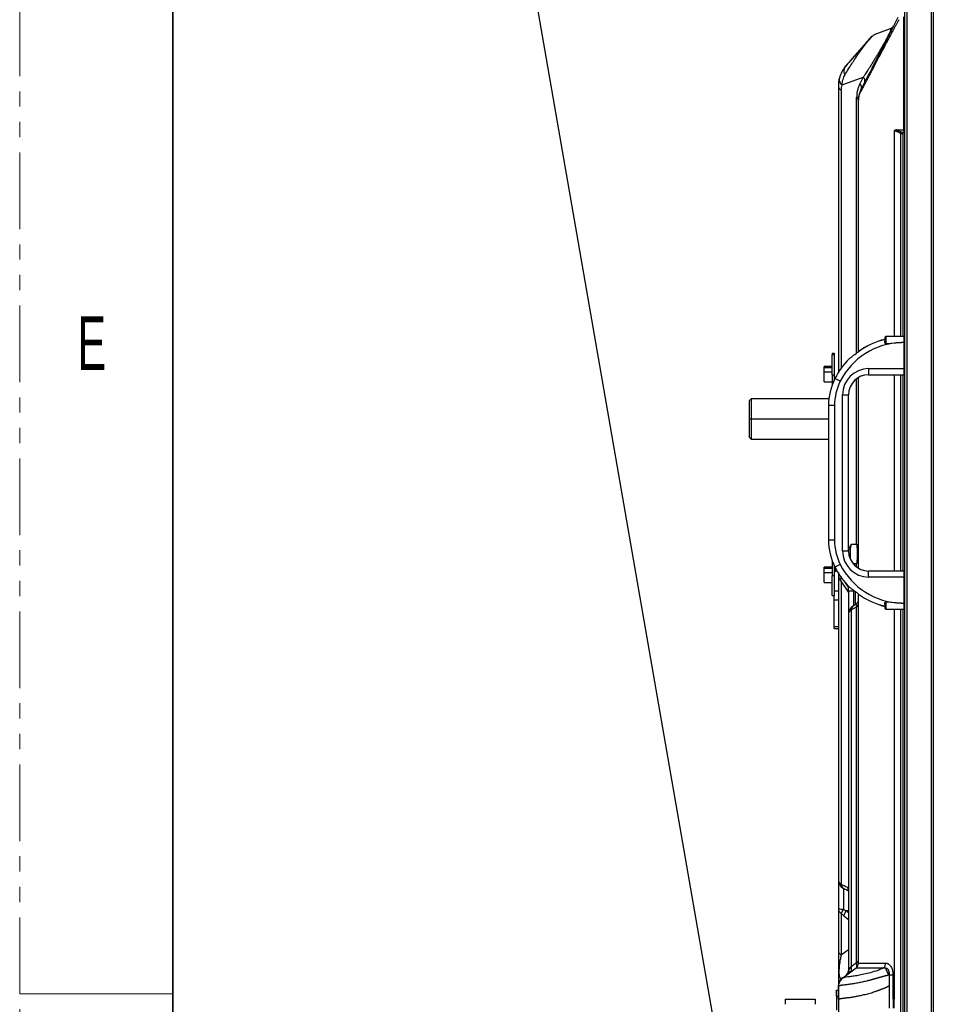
# Model space of a CAD drawing. Header units: millimetres. Extents: x 0 to 1118, y 0 to 864.
# Tile 17 of 256: x 0 to 76, y 431 to 513. Entities that reach past the tile are written whole.
import ezdxf

# ---------------------------------------------------------------- set-up
doc = ezdxf.new("R2010")
doc.units = ezdxf.units.MM
doc.linetypes.add('PHANTOM', pattern=[12.7, 6.35, -1.27, 1.27, -1.27, 1.27, -1.27])
doc.styles.add('SLDTEXTSTYLE3', font='TXT', dxfattribs={"width": 0.6})
doc.dimstyles.new('SLDDIMSTYLE2', dxfattribs={"dimtxt": 0.18, "dimasz": 0.762, "dimexe": 0, "dimexo": 0.0625, "dimgap": 0, "dimtad": 0, "dimtih": 1, "dimtoh": 1, "dimdec": 0, "dimrnd": 1e-09, "dimzin": 0, "dimdsep": 46, "dimtxsty": 'Standard', "dimblk1": 'DOT', "dimblk2": 'DOT', "dimsah": 1, "dimcen": 0.09, "dimadec": 0, "dimazin": 0, "dimtfac": 0.762, "dimtdec": 0, "dimtofl": 0, "dimtmove": 0, "dimatfit": 3, "dimldrblk": 'DOT', "dimfxl": 1, "dimfrac": 2, "dimtolj": 1, "dimtzin": 0, "dimarcsym": 0})

# ---------------------------------------------------------------- blocks, each defined once
blk = doc.blocks.new('_Dot')
at = {"color": 0, "linetype": 'ByBlock', "lineweight": -2}
blk.add_line((-0.5, 0), (-1, 0), dxfattribs=at)
at = {"color": 0, "linetype": 'ByBlock', "const_width": 0.5}
blk.add_lwpolyline([(-0.25, 0, 1), (0.25, 0, 1)], format="xyb", close=True, dxfattribs=at)

msp = doc.modelspace()

# ---------------------------------------------------------------- linework, layer by layer
at = {"color": 7, "linetype": 'PHANTOM', "lineweight": 18}
msp.add_line((0, 0), (0, 863.6), dxfattribs=at)
at = {"color": 7, "linetype": 'Continuous', "lineweight": 35}
msp.add_line((12.7, 838.2), (12.7, 25.4), dxfattribs=at)
at = {"color": 7, "linetype": 'Continuous', "lineweight": 25}
for p, q in [((73.4757, 309.911), (73.4757, 513.636)), ((73.6424, 513.636), (73.6424, 309.911)), ((75.6757, 513.636), (75.6757, 309.911)), ((75.8424, 513.636), (75.8424, 309.911)), ((73.3642, 512.9199), (73.3642, 503.5278)), ((72.2748, 511.9217), (70.9941, 511.4556)), ((68.5756, 508.8423), (68.5307, 508.7806)), ((68.0464, 507.8108), (68.0494, 507.8353)), ((68.2677, 507.2633), (70.0333, 507.906)), ((70.0333, 507.906), (69.7552, 507.3642)), ((67.9591, 507.1984), (67.9591, 483.3955)), ((69.6257, 485.1108), (69.6257, 505.9857)), ((73.3642, 503.5276), (73.4757, 503.5276)), ((73.338, 503.2776), (73.2565, 503.2776)), ((71.8924, 486.3776), (71.8924, 485.7893)), ((73.3924, 486.3776), (71.8924, 486.3776)), ((73.3924, 486.3776), (73.3924, 485.8776)), ((71.8091, 486.2943), (71.8091, 485.9818)), ((71.8924, 485.7893), (73.1982, 485.8776)), ((73.3924, 485.8776), (73.1982, 485.8776)), ((73.3924, 485.8776), (73.3924, 483.711)), ((73.4757, 485.8776), (73.3924, 485.8776)), ((67.4591, 484.986), (67.6257, 484.986)), ((67.4591, 484.986), (67.4591, 484.8665)), ((67.6257, 484.8665), (67.4591, 484.8665)), ((67.4591, 483.1879), (67.4591, 484.8665)), ((67.6257, 484.986), (67.6257, 484.8665)), ((67.6257, 484.8665), (67.6257, 483.1879)), ((67.4591, 483.9027), (66.7924, 483.9027)), ((66.7924, 483.7832), (66.7924, 483.9027)), ((67.4591, 483.7832), (66.7924, 483.7832)), ((66.7924, 483.4194), (66.7924, 483.7832)), ((66.7924, 482.6165), (66.7924, 483.4194)), ((67.4591, 483.1879), (67.6257, 483.1879)), ((67.4591, 483.1879), (67.4591, 482.3949)), ((67.6257, 483.1879), (67.6257, 482.7885)), ((70.4757, 483.711), (73.3924, 483.711)), ((70.4757, 483.711), (70.4757, 483.211)), ((70.4757, 483.211), (73.3924, 483.211)), ((73.4757, 483.711), (73.3924, 483.711)), ((73.3924, 483.711), (73.3924, 483.211)), ((66.7924, 482.6165), (67.4591, 482.6165)), ((68.1203, 482.6619), (67.6734, 482.8862)), ((67.7091, 482.9675), (67.7149, 482.9675)), ((69.6257, 467.1778), (69.6257, 482.9518)), ((68.3091, 468.5776), (68.3091, 481.5443)), ((68.3091, 481.5443), (68.8091, 481.5443)), ((68.8091, 468.5776), (68.8091, 481.5443)), ((60.7257, 481.1943), (60.5591, 481.0276)), ((60.5591, 481.0276), (60.5591, 479.5276)), ((67.1728, 481.1943), (60.7257, 481.1943)), ((60.7257, 481.1943), (60.7257, 479.5276)), ((67.1424, 480.6438), (67.1424, 469.4781)), ((67.6424, 480.6438), (67.1424, 480.6438)), ((67.6424, 480.6438), (67.6424, 469.4781)), ((60.7257, 479.5276), (60.5591, 479.5276)), ((60.5591, 479.5276), (60.5591, 478.0276)), ((60.7257, 479.5276), (60.7257, 477.861)), ((60.5591, 478.0276), (60.7257, 477.861)), ((60.7257, 477.861), (67.1424, 477.861)), ((67.6424, 469.4781), (67.1424, 469.4781)), ((68.3091, 468.5776), (68.8091, 468.5776)), ((69.4793, 469.1172), (69.0365, 469.1172)), ((67.4591, 467.727), (67.4591, 466.5217)), ((67.4591, 467.2365), (66.7924, 467.2365)), ((66.7924, 467.117), (66.7924, 467.2365)), ((67.4591, 467.117), (66.7924, 467.117)), ((66.7924, 466.7532), (66.7924, 467.117)), ((66.7924, 465.9503), (66.7924, 466.7532)), ((67.6257, 467.3334), (67.6257, 466.5217)), ((68.1203, 467.46), (67.6734, 467.2358)), ((70.4757, 466.411), (70.4757, 466.911)), ((73.3924, 466.911), (70.4757, 466.911)), ((73.3924, 466.911), (73.3924, 466.411)), ((66.7924, 465.9503), (67.4591, 465.9503)), ((67.6257, 466.5217), (67.4591, 466.5217)), ((67.4591, 464.867), (67.4591, 466.5217)), ((67.6257, 466.5217), (67.6257, 464.867)), ((67.9591, 466.5949), (67.9591, 441.2815)), ((68.0999, 466.1528), (68.7922, 465.1182)), ((73.3924, 466.411), (70.4757, 466.411)), ((73.3924, 466.411), (73.3924, 464.2443)), ((73.4757, 466.411), (73.3924, 466.411)), ((67.9591, 465.2372), (67.6257, 465.2372)), ((68.7924, 465.2776), (68.7924, 465.6264)), ((68.7924, 465.2776), (69.2091, 465.2776)), ((68.7924, 465.2776), (68.7924, 463.2965)), ((69.2091, 465.2776), (69.2091, 464.0182)), ((67.4591, 464.867), (67.6257, 464.867)), ((67.6257, 464.5301), (67.6257, 464.867)), ((67.6257, 464.5301), (67.9591, 464.5301)), ((67.6257, 462.2909), (67.6257, 464.5301)), ((69.6257, 434.361), (69.6257, 465.0111)), ((73.1982, 464.2443), (71.8924, 464.3326)), ((71.8924, 464.3326), (71.8924, 463.7443)), ((69.0365, 463.6908), (69.4793, 463.9464)), ((69.0365, 463.6908), (69.0365, 434.0799)), ((69.3757, 464.1144), (69.2091, 464.0182)), ((69.4793, 434.412), (69.4793, 463.9464)), ((71.8091, 464.1401), (71.8091, 463.8276)), ((71.8924, 463.7443), (73.3924, 463.7443)), ((73.1982, 464.2443), (73.3924, 464.2443)), ((73.3924, 464.2443), (73.3924, 463.7443)), ((73.4757, 464.2443), (73.3924, 464.2443)), ((68.7924, 463.2965), (68.7924, 433.7359)), ((67.9591, 462.2909), (67.6257, 462.2909)), ((67.6257, 462.1445), (67.6257, 462.2909)), ((67.6257, 462.1445), (67.9591, 462.1445)), ((67.9591, 441.2815), (67.9591, 438.8879)), ((68.3757, 440.5712), (68.3757, 438.8347)), ((67.9591, 438.8879), (67.9591, 435.4263)), ((68.2031, 438.4936), (68.2031, 435.032)), ((69.0365, 434.0799), (69.4793, 434.412)), ((69.6257, 434.3676), (69.613, 434.2906)), ((68.3256, 433.1358), (69.4258, 433.961)), ((68.5865, 433.3316), (68.6322, 433.3729)), ((68.7046, 433.4527), (68.6491, 433.3881)), ((72.1689, 433.3714), (72.1689, 432.498)), ((72.4963, 431.361), (72.4963, 433.3714)), ((67.9591, 432.4443), (67.9606, 432.4955)), ((67.9591, 432.4443), (67.9591, 432.4867)), ((67.9591, 431.361), (67.9591, 432.4443)), ((67.9872, 431.3821), (67.9872, 432.4621)), ((68.2212, 433.0511), (68.0987, 432.9048)), ((68.2458, 433.0695), (68.2215, 433.051)), ((68.2342, 433.049), (68.3256, 433.1358)), ((68.2494, 433.0654), (68.3161, 433.1287)), ((72.1689, 432.498), (72.1688, 430.611)), ((67.7924, 431.611), (67.7924, 432.111)), ((67.7924, 432.111), (67.9591, 432.111)), ((67.7924, 431.611), (67.9591, 431.611)), ((67.7924, 431.611), (67.7924, 430.4443)), ((63.5341, 431.361), (63.5341, 430.9443)), ((63.5341, 431.361), (66.0341, 431.361)), ((66.0341, 431.361), (66.0341, 430.9443)), ((67.959, 431.3612), (67.959, 429.1659)), ((72.4963, 431.361), (72.4965, 430.611)), ((72.6051, 430.611), (72.6051, 431.361))]:
    msp.add_line(p, q, dxfattribs=at)
at = {"color": 8, "linetype": 'Continuous', "lineweight": 25}
for p, q in [((68.2031, 506.8041), (68.2031, 483.7586)), ((69.4793, 485.0057), (69.4793, 506.2225)), ((72.6053, 503.4586), (72.6053, 486.3776)), ((73.1068, 503.2641), (73.1068, 486.3776)), ((73.338, 486.3776), (73.338, 503.1601)), ((67.4591, 483.4194), (66.7924, 483.4194)), ((72.6053, 483.211), (72.6053, 466.911)), ((73.1068, 483.211), (73.1068, 466.911)), ((73.338, 466.911), (73.338, 483.211)), ((67.7091, 482.9675), (67.7091, 482.9562)), ((69.4793, 469.1172), (69.4793, 482.8803)), ((67.1424, 479.5276), (60.7257, 479.5276)), ((69.1714, 467.54), (69.4793, 467.54)), ((69.4793, 467.2416), (69.4793, 467.54)), ((67.4591, 466.7532), (66.7924, 466.7532)), ((67.7091, 467.1658), (67.7091, 466.8855)), ((68.2031, 465.9986), (68.2031, 440.8872)), ((68.7924, 465.5651), (68.5541, 465.9212)), ((69.2091, 465.3104), (69.2091, 465.2776)), ((69.3757, 464.1144), (69.3757, 465.1888)), ((72.6053, 463.7443), (72.6053, 431.361)), ((73.1068, 463.7443), (73.1068, 358.6443)), ((73.338, 358.6443), (73.338, 463.7443)), ((68.7924, 440.5887), (68.7226, 440.629)), ((68.4207, 438.3), (68.7924, 437.9829)), ((68.7924, 438.6943), (68.5933, 438.6943)), ((68.7924, 438.5244), (68.5933, 438.6943)), ((68.7924, 435.474), (68.2031, 435.032)), ((68.3478, 433.1279), (68.3461, 433.1513))]:
    msp.add_line(p, q, dxfattribs=at)
at = {"color": 7, "linetype": 'Continuous', "lineweight": 18}
msp.add_line((0, 431.8), (12.7, 431.8), dxfattribs=at)
at = {"color": 8, "linetype": 'Continuous', "lineweight": 25, "flags": 128}
for points in [[(68.0212, 466.6288), (68.0225, 466.6266), (68.0364, 466.6055)], [(69.6341, 464.9936), (69.6353, 464.9952), (69.6396, 465.0011)]]:
    msp.add_lwpolyline(points, dxfattribs=at)
at = {"color": 7, "linetype": 'Continuous', "lineweight": 25}
for centre, radius, start, end in [((72.1038, 512.3916), 0.5, 290, 332.827059), ((68.4476, 507.2281), 0.4894, 183.481307, 240.035873), ((69.4679, 507.0664), 0.4138, 336.182753, 46.029235), ((69.3326, 505.9681), 0.2937, 3.480037, 60.036469), ((71.8924, 486.2943), 0.0833, 90, 180), ((73.3924, 486.2943), 0.0833, 0, 90), ((73.3341, 480.0459), 5.8333, 91.334906, 153.354637), ((73.3341, 480.0459), 6.2866, 104.039292, 126.054825), ((73.3341, 480.0459), 6.2773, 104.060695, 126.054825), ((73.3341, 480.0459), 6.3333, 134.909942, 153.354637), ((67.7091, 483.0509), 0.0833, 180.000737, 270.000737), ((70.4757, 481.5443), 2.1667, 90, 180), ((70.4757, 481.5443), 1.6667, 90, 180), ((73.3924, 483.2943), 0.0833, 270, 0), ((72.1424, 480.6438), 5, 153.354637, 180), ((72.1424, 480.6438), 4.5, 153.354637, 180), ((72.1424, 469.4781), 5, 180, 206.645363), ((72.1424, 469.4781), 4.5, 180, 206.645363), ((70.4757, 468.5776), 2.1667, 180, 270), ((70.4757, 468.5776), 1.6667, 180, 270), ((69.3326, 468.8628), 0.2937, 3.481399, 60.03632), ((69.3326, 467.7944), 0.2937, 299.963679, 356.518617), ((67.7091, 466.8021), 0.0833, 89.999263, 179.999263), ((73.3341, 470.076), 6.3333, 206.645363, 225.090058), ((67.7091, 467.1355), 0.25, 269.999949, 301.929367), ((73.3341, 470.076), 5.8333, 206.645363, 268.665094), ((73.3924, 466.8276), 0.0833, 0, 90), ((69.1257, 464.5474), 0.5, 300, 337.58669), ((73.3341, 470.076), 6.2866, 233.945174, 255.956661), ((73.3341, 470.076), 6.2773, 233.945175, 255.939305), ((69.6257, 463.2965), 0.8333, 120, 180.000003), ((69.2809, 463.2668), 0.4894, 119.963678, 176.518618), ((69.4323, 463.6913), 0.3959, 124.333671, 180.074229), ((69.3326, 464.2009), 0.2937, 299.963679, 356.518618), ((71.8924, 463.8276), 0.0833, 180, 270), ((73.3924, 463.8276), 0.0833, 270, 0), ((68.4476, 441.3112), 0.4894, 183.481382, 240.036321), ((68.777, 441.284), 0.8179, 180.17628, 240.620942), ((68.7407, 440.9757), 0.5448, 189.353917, 227.938876), ((68.3062, 439.9498), 1.1172, 251.895922, 273.566956), ((68.4476, 438.9176), 0.4894, 183.481384, 240.036322), ((69.3551, 438.125), 1.2095, 144.071387, 162.258073), ((69.565, 438.034), 1.1748, 145.804933, 166.914919), ((68.4476, 435.4561), 0.4894, 183.481412, 240.036494), ((69.2915, 433.6466), 0.5028, 120.478362, 171.820094), ((68.2924, 433.736), 0.5, 313.474616, 359.998369), ((68.7924, 432.4443), 0.8333, 126.869859, 150.49802)]:
    msp.add_arc(centre, radius, start, end, dxfattribs=at)
at = {"color": 8, "linetype": 'Continuous', "lineweight": 25}
for centre, radius, start, end in [((69.737, 507.6034), 0.4235, 344.835883, 45.608239), ((67.7091, 482.9684), 0.0833, 180.000378, 246.799359), ((69.2053, 440.6523), 0.4832, 182.771617, 211.29641), ((69.3251, 434.6741), 0.3041, 300.472444, 348.148298)]:
    msp.add_arc(centre, radius, start, end, dxfattribs=at)
at = {"color": 7, "linetype": 'Continuous', "lineweight": 25}
for points, knots in [([(73.001, 512.6786), (72.9856, 512.6528), (72.9542, 512.6), (72.9069, 512.5197), (72.8582, 512.4363), (72.8083, 512.3497), (72.757, 512.2601), (72.7045, 512.1675), (72.6507, 512.0717), (72.5954, 511.9729), (72.5387, 511.8709), (72.4074, 511.6332), (72.2027, 511.2556), (71.9215, 510.7251), (71.6498, 510.2014), (71.3932, 509.7039), (71.155, 509.2513), (70.9443, 508.8554), (70.7543, 508.5001), (70.5851, 508.1827), (70.4143, 507.8593), (70.276, 507.5927), (70.1732, 507.3895), (70.1075, 507.2582), (70.0532, 507.1486), (70.0067, 507.0551), (69.9648, 506.9732), (69.9246, 506.8977), (69.8862, 506.8285), (69.8494, 506.7651), (69.8261, 506.7275), (69.8146, 506.7089)], [0, 0, 0, 0, 0.0107846, 0.022065, 0.0338442, 0.0461253, 0.0589112, 0.0722044, 0.0860067, 0.1003192, 0.1151435, 0.1304816, 0.2044801, 0.2826821, 0.3707755, 0.4461535, 0.5180252, 0.5928565, 0.6471365, 0.7037632, 0.7628195, 0.8244261, 0.8536364, 0.8790403, 0.9006094, 0.9183152, 0.9355031, 0.9522436, 0.9685578, 0.9844686, 1, 1, 1, 1]), ([(72.9108, 512.8688), (72.8329, 512.7169), (72.7559, 512.567), (72.6042, 512.2715), (72.5294, 512.1258), (72.3078, 511.6941), (72.1638, 511.4136), (71.8818, 510.8642), (71.7438, 510.5954), (71.4735, 510.0688), (71.3411, 509.8109), (71.0821, 509.3064), (70.9554, 509.0596), (70.7086, 508.5787), (70.5884, 508.3446), (70.3562, 507.8923), (70.2441, 507.674), (70.0856, 507.3651), (70.0343, 507.2653), (69.9363, 507.0743), (69.8896, 506.9833), (69.8465, 506.8993)], [0, 0, 0, 0, 0.0625, 0.0625, 0.125, 0.125, 0.25, 0.25, 0.375, 0.375, 0.5, 0.5, 0.625, 0.625, 0.75, 0.75, 0.875, 0.875, 0.9375, 0.9375, 1, 1, 1, 1]), ([(72.2748, 511.9217), (72.2769, 511.9223), (72.2811, 511.9236), (72.2876, 511.9238), (72.294, 511.9223), (72.3001, 511.9187), (72.3074, 511.9106), (72.312, 511.8958), (72.3105, 511.8703), (72.3045, 511.843), (72.2962, 511.8136), (72.288, 511.7884), (72.2819, 511.771), (72.2756, 511.7534), (72.2678, 511.732), (72.2552, 511.7002), (72.2406, 511.6656), (72.2236, 511.6274), (72.2004, 511.5756), (72.1628, 511.4942), (72.1005, 511.3659), (72.0134, 511.1956), (71.9293, 511.0386), (71.8621, 510.9157), (71.8118, 510.8232), (71.7687, 510.744), (71.7377, 510.6876), (71.7158, 510.6476), (71.6939, 510.6093), (71.6638, 510.5571), (71.6204, 510.483), (71.5703, 510.3984), (71.5062, 510.2895), (71.4377, 510.1725), (71.3614, 510.0427), (71.3046, 509.9439), (71.2501, 509.8527), (71.1982, 509.7662), (71.1364, 509.663), (71.0786, 509.5669), (70.9875, 509.418), (70.8523, 509.1985), (70.6914, 508.9379), (70.542, 508.6984), (70.4131, 508.496), (70.2969, 508.3158), (70.1947, 508.1574), (70.1084, 508.0234), (70.0569, 507.9428), (70.0333, 507.906)], [0, 0, 0, 0, 0.0147769, 0.0302224, 0.0463315, 0.0631001, 0.080522, 0.114959, 0.1361278, 0.1585809, 0.1761066, 0.1887695, 0.1966315, 0.1997332, 0.2112818, 0.2225222, 0.2334549, 0.2440727, 0.2548668, 0.273443, 0.2995442, 0.3274528, 0.3547773, 0.369005, 0.3818902, 0.395871, 0.4044645, 0.4075736, 0.4141698, 0.4224428, 0.4324079, 0.4501976, 0.4645711, 0.4876609, 0.5107922, 0.5339442, 0.5412778, 0.5623162, 0.5836809, 0.6018521, 0.6200614, 0.6755044, 0.7423549, 0.79554, 0.8448563, 0.8921326, 0.9337619, 0.9697227, 1, 1, 1, 1]), ([(72.4068, 511.9286), (72.4001, 511.9315), (72.3839, 511.9385), (72.3287, 511.9247), (72.2963, 511.9166)], [0, 0, 0, 0, 0.41448295, 1, 1, 1, 1]), ([(72.4202, 511.9137), (72.428, 511.9289), (72.4818, 512.0339), (72.4912, 512.0549), (72.4992, 512.0729)], [0, 0, 0, 0, 0.1449485, 1, 1, 1, 1]), ([(72.4957, 512.0736), (72.4953, 512.0761), (72.4946, 512.0801), (72.4856, 512.0669), (72.4689, 512.05), (72.4677, 512.0489)], [0, 0, 0, 0, 0.6093034, 0.9737885, 1, 1, 1, 1]), ([(70.6183, 511.1359), (70.6138, 511.1311), (70.5862, 511.1021), (70.5189, 511.0279), (70.3898, 510.8856), (70.2085, 510.6836), (70.0025, 510.4532), (69.7225, 510.1384), (69.3727, 509.7422), (68.947, 509.2572), (68.6726, 508.9431), (68.5255, 508.7747)], [0, 0, 0, 0, 0.0069415, 0.0419227, 0.0788986, 0.154699, 0.2335219, 0.3181851, 0.5108293, 0.7378268, 1, 1, 1, 1]), ([(70.6513, 511.2205), (70.6513, 511.2205), (70.648, 511.2167), (70.6312, 511.1974), (70.6177, 511.182), (70.5743, 511.1323), (70.544, 511.0976), (70.4821, 511.0266), (70.4588, 510.9999), (70.408, 510.9417), (70.3805, 510.9103), (70.2949, 510.8122), (70.2342, 510.7426), (70.1147, 510.6057), (70.0557, 510.5381), (69.9408, 510.4065), (69.8849, 510.3424), (69.7757, 510.2173), (69.7225, 510.1563), (69.5662, 509.9773), (69.4666, 509.8631), (69.2739, 509.6424), (69.1809, 509.5359), (68.9097, 509.2251), (68.739, 509.0296), (68.5756, 508.8423)], [0, 0, 0, 0, 0.0625, 0.0625, 0.125, 0.125, 0.1875, 0.1875, 0.21875, 0.21875, 0.25, 0.25, 0.3125, 0.3125, 0.375, 0.375, 0.4375, 0.4375, 0.5, 0.5, 0.625, 0.625, 0.75, 0.75, 1, 1, 1, 1]), ([(70.6473, 511.2127), (70.6333, 511.1966), (70.6069, 511.1664), (70.5619, 511.1149), (70.5409, 511.0909)], [0, 0, 0, 0, 0.5332611, 1, 1, 1, 1]), ([(70.6448, 511.2111), (70.646, 511.2122), (70.6505, 511.2161), (70.63, 511.1873), (70.6149, 511.1661)], [0, 0, 0, 0, 0.26465254, 1, 1, 1, 1]), ([(70.618, 511.1362), (70.6219, 511.1405), (70.6692, 511.1937), (70.7471, 511.2711), (70.8477, 511.3638), (70.9325, 511.4275), (70.9728, 511.4458), (70.9941, 511.4556)], [0, 0, 0, 0, 0.0188603, 0.229663, 0.4578413, 0.7135812, 1, 1, 1, 1]), ([(70.633, 511.1995), (70.6384, 511.2057), (70.6474, 511.216), (70.6502, 511.2192), (70.6511, 511.2202), (70.6512, 511.2204), (70.6512, 511.2204), (70.6512, 511.2204)], [0, 0, 0, 0, 0.45502319, 0.75922308, 0.89388808, 0.95328005, 1, 1, 1, 1]), ([(70.7265, 511.2865), (70.7262, 511.289), (70.7257, 511.2964), (70.7042, 511.2757), (70.6903, 511.2622)], [0, 0, 0, 0, 0.3503103, 1, 1, 1, 1]), ([(70.728, 511.2876), (70.7278, 511.2903), (70.7271, 511.2977), (70.7055, 511.2769), (70.6915, 511.2633)], [0, 0, 0, 0, 0.3519293, 1, 1, 1, 1]), ([(68.5297, 508.7799), (68.4247, 508.6396), (68.2149, 508.3595), (68.0999, 508.0064), (68.0424, 507.8301)], [0, 0, 0, 0, 0.5007376, 1, 1, 1, 1]), ([(68.5208, 508.1214), (68.4917, 508.1825), (68.4692, 508.2477), (68.4418, 508.3804), (68.437, 508.4477), (68.4468, 508.5768), (68.4614, 508.6386), (68.5074, 508.7502), (68.5387, 508.8001), (68.5756, 508.8423)], [0, 0, 0, 0, 0.25, 0.25, 0.5, 0.5, 0.75, 0.75, 1, 1, 1, 1]), ([(68.0413, 507.8154), (68.018, 507.7186), (67.971, 507.5227), (67.9631, 507.2996), (67.9591, 507.1868)], [0, 0, 0, 0, 0.4942035, 1, 1, 1, 1]), ([(68.2677, 507.2633), (68.2762, 507.4216), (68.3031, 507.5772), (68.3898, 507.8676), (68.4494, 508.0024), (68.5208, 508.1214)], [0, 0, 0, 0, 0.5, 0.5, 1, 1, 1, 1]), ([(68.2031, 506.8041), (68.2031, 506.8875), (68.2094, 506.9675), (68.2316, 507.1205), (68.2477, 507.1936), (68.2677, 507.2633)], [0, 0, 0, 0, 0.5, 0.5, 1, 1, 1, 1]), ([(69.7552, 507.3642), (69.7095, 507.2751), (69.6696, 507.1843), (69.6012, 507), (69.5727, 506.9066), (69.5267, 506.7171), (69.5092, 506.6208), (69.4855, 506.4245), (69.4793, 506.3245), (69.4793, 506.2225)], [0, 0, 0, 0, 0.25, 0.25, 0.5, 0.5, 0.75, 0.75, 1, 1, 1, 1]), ([(69.8465, 506.8993), (69.8381, 506.8826), (69.8216, 506.8498), (69.7985, 506.7996), (69.7771, 506.7498), (69.7573, 506.7001), (69.7393, 506.6509), (69.7228, 506.6021), (69.7078, 506.5539), (69.6944, 506.5063), (69.6824, 506.4595), (69.6718, 506.4134), (69.6625, 506.3683), (69.6544, 506.3242), (69.6475, 506.2812), (69.6417, 506.2393), (69.6369, 506.1988), (69.6331, 506.1595), (69.6302, 506.1217), (69.6281, 506.0855), (69.6267, 506.0508), (69.6259, 506.0178), (69.6258, 505.9962), (69.6257, 505.9857)], [0, 0, 0, 0, 0.0669296, 0.1319486, 0.195055, 0.2562464, 0.3155203, 0.3728739, 0.4283039, 0.4818071, 0.5333799, 0.5830181, 0.6307176, 0.6764731, 0.7202807, 0.7621363, 0.802034, 0.8399683, 0.875933, 0.90992, 0.9419264, 0.9719539, 1, 1, 1, 1]), ([(69.8146, 506.7089), (69.8103, 506.7418), (69.8108, 506.7753), (69.8216, 506.8399), (69.8319, 506.871), (69.8465, 506.8993)], [0, 0, 0, 0, 0.5, 0.5, 1, 1, 1, 1]), ([(69.6257, 505.9857), (69.6257, 506.0599), (69.6321, 506.13), (69.6525, 506.263), (69.6666, 506.3258), (69.7173, 506.5048), (69.7624, 506.6117), (69.8146, 506.7089)], [0, 0, 0, 0, 0.25, 0.25, 0.5, 0.5, 1, 1, 1, 1]), ([(72.8246, 503.5281), (72.8166, 503.528), (72.7999, 503.5279), (72.7745, 503.5254), (72.748, 503.521), (72.7204, 503.5141), (72.6922, 503.5046), (72.6634, 503.4922), (72.6342, 503.477), (72.6151, 503.4648), (72.6053, 503.4586)], [0, 0, 0, 0, 0.102743, 0.2126514, 0.3293448, 0.4524212, 0.5814134, 0.7158911, 0.8555153, 1, 1, 1, 1]), ([(72.8244, 503.5281), (72.9015, 503.528), (72.9826, 503.528), (73.1136, 503.5279), (73.1586, 503.5279), (73.2532, 503.5278), (73.3035, 503.5278), (73.3639, 503.5278)], [0, 0, 0, 0, 0.5, 0.5, 0.75, 0.75, 1, 1, 1, 1]), ([(72.8246, 503.5281), (72.835, 503.5244), (72.8558, 503.517), (72.8874, 503.505), (72.9194, 503.4922), (72.9603, 503.4751), (73.0079, 503.4543), (73.0578, 503.4312), (73.1057, 503.4074), (73.1364, 503.3913), (73.1541, 503.382)], [0, 0, 0, 0, 0.0974831, 0.1952646, 0.2933768, 0.3918493, 0.5691559, 0.7242966, 0.8405932, 1, 1, 1, 1]), ([(73.4626, 503.2774), (73.4585, 503.2893), (73.4502, 503.3132), (73.4365, 503.345), (73.4228, 503.3808), (73.4074, 503.4225), (73.3872, 503.4742), (73.3718, 503.51), (73.3641, 503.5279)], [0, 0, 0, 0, 0.1432485, 0.2864807, 0.3824435, 0.57162, 0.7857626, 1, 1, 1, 1]), ([(72.6053, 503.4586), (72.6119, 503.4584), (72.6249, 503.4579), (72.6452, 503.4559), (72.6657, 503.453), (72.6863, 503.4493), (72.7068, 503.4448), (72.7273, 503.4396), (72.7477, 503.4339), (72.7678, 503.4278), (72.7877, 503.4212), (72.8072, 503.4143), (72.8422, 503.4013), (72.894, 503.3798), (72.9635, 503.3468), (73.0349, 503.3087), (73.0825, 503.2793), (73.1068, 503.2641)], [0, 0, 0, 0, 0.0488527, 0.0965113, 0.1429865, 0.1882884, 0.2324282, 0.275411, 0.3172368, 0.3579036, 0.3974139, 0.4357681, 0.4729629, 0.6016607, 0.731133, 0.862215, 1, 1, 1, 1]), ([(73.1068, 503.2641), (73.1177, 503.286), (73.1282, 503.3091), (73.1448, 503.3505), (73.1508, 503.3686), (73.1541, 503.382)], [0, 0, 0, 0, 0.5, 0.5, 1, 1, 1, 1]), ([(73.1068, 503.2641), (73.1483, 503.2433), (73.2238, 503.2051), (73.3025, 503.1741), (73.338, 503.1601)], [0, 0, 0, 0, 0.548274, 1, 1, 1, 1]), ([(73.3705, 503.2776), (73.3347, 503.2923), (73.2985, 503.3089), (73.2262, 503.3442), (73.1901, 503.3628), (73.1541, 503.382)], [0, 0, 0, 0, 0.5, 0.5, 1, 1, 1, 1]), ([(73.2565, 503.2776), (73.2675, 503.2776), (73.2887, 503.2776), (73.3186, 503.2777), (73.3456, 503.2776), (73.3625, 503.2776), (73.3705, 503.2776)], [0, 0, 0, 0, 0.2810557, 0.5416137, 0.7813576, 1, 1, 1, 1]), ([(73.338, 503.1601), (73.3344, 503.1653), (73.3261, 503.1772), (73.3123, 503.1971), (73.2942, 503.2235), (73.2752, 503.2509), (73.2619, 503.27), (73.2565, 503.2776)], [0, 0, 0, 0, 0.1334398, 0.302558, 0.5068351, 0.8026307, 1, 1, 1, 1]), ([(73.3705, 503.2776), (73.3885, 503.2776), (73.4054, 503.2775), (73.4363, 503.2774), (73.4501, 503.2774), (73.4626, 503.2774)], [0, 0, 0, 0, 0.5, 0.5, 1, 1, 1, 1]), ([(71.8924, 485.7893), (71.8891, 485.7892), (71.8822, 485.7891), (71.8686, 485.7948), (71.8468, 485.8151), (71.8268, 485.858), (71.8115, 485.9184), (71.8099, 485.9594), (71.8091, 485.9818)], [0, 0, 0, 0, 0.0403679, 0.0835862, 0.1776667, 0.403275, 0.6737031, 1, 1, 1, 1]), ([(68.8628, 484.5313), (68.9789, 484.6278), (69.2174, 484.8261), (69.4964, 485.0209), (69.6396, 485.1208)], [0, 0, 0, 0, 0.4868429, 1, 1, 1, 1]), ([(69.0365, 469.1172), (69.0264, 469.1046), (69.0066, 469.0801), (68.9791, 469.0425), (68.954, 469.0056), (68.9234, 468.9565), (68.8891, 468.8937), (68.8545, 468.8138), (68.8273, 468.7298), (68.8097, 468.6513), (68.7993, 468.5792), (68.7935, 468.515), (68.7928, 468.4697), (68.7924, 468.4468)], [0, 0, 0, 0, 0.0750829, 0.1464993, 0.2143363, 0.2786756, 0.406666, 0.5311569, 0.6503056, 0.767771, 0.8440082, 0.9214281, 1, 1, 1, 1]), ([(69.4793, 469.1172), (69.481, 469.1038), (69.4844, 469.0772), (69.4891, 469.0367), (69.4935, 468.9964), (69.4976, 468.9561), (69.5014, 468.9161), (69.5048, 468.8764), (69.508, 468.8371), (69.5108, 468.7983), (69.5134, 468.76), (69.519, 468.668), (69.5252, 468.5201), (69.528, 468.3148), (69.5247, 468.1113), (69.5175, 467.9579), (69.5099, 467.8488), (69.5043, 467.7794), (69.4973, 467.7035), (69.489, 467.622), (69.4826, 467.5682), (69.4793, 467.54)], [0, 0, 0, 0, 0.0292581, 0.0579153, 0.0859548, 0.1133661, 0.1401438, 0.1662856, 0.1917801, 0.2166122, 0.2407725, 0.2642563, 0.3891297, 0.508633, 0.6264336, 0.7490023, 0.7879421, 0.8326366, 0.8829763, 0.9388126, 1, 1, 1, 1]), ([(67.9591, 466.7812), (67.9591, 466.7567), (67.9591, 466.6895), (67.9591, 466.6253), (67.9591, 466.6244), (67.9591, 466.6241)], [0, 0, 0, 0, 0.2569147, 0.704478, 1, 1, 1, 1]), ([(67.9628, 466.7924), (67.9643, 466.7133), (67.9665, 466.593), (67.9707, 466.4895), (67.9731, 466.4683), (67.9744, 466.4575)], [0, 0, 0, 0, 0.4849399, 0.7377796, 1, 1, 1, 1]), ([(67.9628, 466.7924), (67.9643, 466.7133), (67.9665, 466.593), (67.9707, 466.4893), (67.9732, 466.4681), (67.9744, 466.4573)], [0, 0, 0, 0, 0.4848592, 0.7377076, 1, 1, 1, 1]), ([(67.9744, 466.4574), (67.9941, 466.3744), (68.0201, 466.2649), (68.0895, 466.1787), (68.1063, 466.1578)], [0, 0, 0, 0, 0.7575407, 1, 1, 1, 1]), ([(69.6396, 465.0011), (69.559, 465.0591), (69.4135, 465.1638), (69.2094, 465.3095), (69.0229, 465.4463), (68.9179, 465.541), (68.8628, 465.5907)], [0, 0, 0, 0, 0.2937182, 0.5300762, 0.7535274, 1, 1, 1, 1]), ([(69.6222, 464.4681), (69.6197, 464.4579), (69.6161, 464.4437), (69.6034, 464.3963), (69.592, 464.3678), (69.5876, 464.3568)], [0, 0, 0, 0, 0.6054015, 0.8474071, 1, 1, 1, 1]), ([(69.6257, 464.4121), (69.6258, 464.433), (69.6261, 464.4687), (69.6242, 464.4665), (69.6234, 464.4656)], [0, 0, 0, 0, 0.5836937, 1, 1, 1, 1]), ([(71.8091, 464.1401), (71.8099, 464.1627), (71.8116, 464.2039), (71.8269, 464.2643), (71.847, 464.307), (71.8687, 464.3272), (71.8823, 464.3328), (71.8891, 464.3327), (71.8924, 464.3326)], [0, 0, 0, 0, 0.3280137, 0.5994411, 0.8226026, 0.9173653, 0.9600405, 1, 1, 1, 1]), ([(69.3757, 464.1144), (69.4015, 464.1293), (69.425, 464.1279), (69.4528, 464.0894), (69.4608, 464.0705), (69.473, 464.0187), (69.4773, 463.9858), (69.4793, 463.9464)], [0, 0, 0, 0, 0.5, 0.5, 0.75, 0.75, 1, 1, 1, 1]), ([(68.5933, 438.6943), (68.5568, 438.7165), (68.5204, 438.7392), (68.4479, 438.7861), (68.4117, 438.8099), (68.3757, 438.8347)], [0, 0, 0, 0, 0.5, 0.5, 1, 1, 1, 1]), ([(67.9591, 435.4263), (67.9591, 435.2304), (67.9591, 434.951), (67.9591, 434.5407), (67.9591, 434.2645), (67.9591, 434.0029), (67.9591, 433.7604), (67.9591, 433.5345), (67.9591, 433.2504), (67.9591, 433.0029), (67.9591, 432.811), (67.9591, 432.6952), (67.9591, 432.6503), (67.9591, 432.6327)], [0, 0, 0, 0, 0.2106536, 0.30033, 0.3820438, 0.45341, 0.5200158, 0.5821577, 0.6439066, 0.7774961, 0.8556918, 0.9432865, 1, 1, 1, 1]), ([(68.2924, 433.111), (68.2681, 433.0927), (68.2441, 433.0804), (68.1972, 433.0718), (68.1743, 433.0755), (68.1414, 433.0989), (68.1308, 433.1098), (68.1102, 433.1393), (68.1003, 433.158), (68.0818, 433.2055), (68.0731, 433.2345), (68.0579, 433.3057), (68.0512, 433.3482), (68.0413, 433.4493), (68.038, 433.5082), (68.0358, 433.6396), (68.0369, 433.7121), (68.0433, 433.8617), (68.0484, 433.9387), (68.0613, 434.0908), (68.0691, 434.166), (68.0862, 434.3126), (68.0956, 434.3841), (68.1152, 434.5232), (68.1255, 434.5908), (68.1575, 434.7883), (68.18, 434.913), (68.2031, 435.032)], [0, 0, 0, 0, 0.125, 0.125, 0.25, 0.25, 0.3125, 0.3125, 0.375, 0.375, 0.4375, 0.4375, 0.5, 0.5, 0.5625, 0.5625, 0.625, 0.625, 0.6875, 0.6875, 0.75, 0.75, 0.8125, 0.8125, 0.875, 0.875, 1, 1, 1, 1]), ([(69.1257, 433.736), (69.1232, 433.7343), (69.1183, 433.731), (69.1106, 433.7284), (69.1027, 433.7276), (69.0948, 433.7288), (69.0867, 433.732), (69.0786, 433.7372), (69.0693, 433.7454), (69.0577, 433.7602), (69.0477, 433.7822), (69.0424, 433.8118), (69.0402, 433.84), (69.0392, 433.869), (69.0386, 433.9013), (69.038, 433.9367), (69.0375, 433.982), (69.037, 434.0295), (69.0367, 434.0632), (69.0365, 434.0799)], [0, 0, 0, 0, 0.0558443, 0.1110461, 0.1656048, 0.2195305, 0.2728451, 0.325567, 0.3773198, 0.451342, 0.5539432, 0.6043173, 0.6638436, 0.722686, 0.7549126, 0.8182451, 0.8801083, 0.9406547, 1, 1, 1, 1]), ([(69.4258, 433.961), (69.4876, 434.0073), (69.5384, 434.0683), (69.6075, 434.2065), (69.6257, 434.2837), (69.6257, 434.361)], [0, 0, 0, 0, 0.5, 0.5, 1, 1, 1, 1]), ([(69.6254, 434.3612), (69.625, 434.3612), (69.6306, 434.3612), (69.6463, 434.3612), (69.6562, 434.3612), (69.6904, 434.3612), (69.7187, 434.3612), (69.7822, 434.3612), (69.8173, 434.3612), (69.8911, 434.3612), (69.9301, 434.3612), (70.0518, 434.3612), (70.1394, 434.3612), (70.323, 434.3612), (70.4193, 434.3612), (70.719, 434.3612), (70.9329, 434.3612), (71.273, 434.3612), (71.3897, 434.3612), (71.6301, 434.3612), (71.7539, 434.3612), (71.8821, 434.3612)], [0, 0, 0, 0, 0.03125, 0.03125, 0.0625, 0.0625, 0.125, 0.125, 0.1875, 0.1875, 0.25, 0.25, 0.375, 0.375, 0.5, 0.5, 0.75, 0.75, 0.875, 0.875, 1, 1, 1, 1]), ([(71.7121, 433.9609), (71.7374, 433.9833), (71.7613, 434.0096), (71.8037, 434.069), (71.8222, 434.1021), (71.8522, 434.1725), (71.8635, 434.2098), (71.8785, 434.2854), (71.8821, 434.3237), (71.8821, 434.3609)], [0, 0, 0, 0, 0.25, 0.25, 0.5, 0.5, 0.75, 0.75, 1, 1, 1, 1]), ([(71.8821, 434.3609), (71.8908, 434.361), (71.9082, 434.3612), (71.9344, 434.3593), (71.9605, 434.3559), (71.9865, 434.3508), (72.0246, 434.341), (72.0738, 434.323), (72.1488, 434.2823), (72.235, 434.2097), (72.3237, 434.0888), (72.3971, 433.9418), (72.4428, 433.8004), (72.4695, 433.6778), (72.483, 433.59), (72.4911, 433.5107), (72.4956, 433.4412), (72.4962, 433.3946), (72.4965, 433.3714)], [0, 0, 0, 0, 0.02995938, 0.05971644, 0.08930553, 0.11876155, 0.14811988, 0.21834388, 0.28523374, 0.40459304, 0.52271485, 0.63718141, 0.75156707, 0.81198376, 0.87324962, 0.91556918, 0.95775787, 1, 1, 1, 1]), ([(72.1689, 433.3714), (72.1536, 433.3679), (72.1234, 433.3611), (72.0791, 433.3507), (72.0361, 433.3405), (71.9944, 433.3303), (71.9538, 433.3202), (71.9143, 433.3103), (71.8757, 433.3004), (71.8379, 433.2906), (71.8008, 433.2808), (71.7645, 433.2712), (71.7288, 433.2616), (71.6938, 433.2522), (71.6594, 433.2428), (71.6256, 433.2335), (71.5922, 433.2243), (71.5594, 433.2152), (71.5271, 433.2062), (71.4953, 433.1972), (71.4639, 433.1884), (71.4329, 433.1796), (71.4024, 433.1709), (71.3723, 433.1623), (71.3426, 433.1538), (71.3132, 433.1454), (71.2842, 433.137), (71.2556, 433.1288), (71.2273, 433.1206), (71.1992, 433.1126), (71.1715, 433.1046), (71.1441, 433.0967), (71.117, 433.0888), (71.0902, 433.0811), (71.0636, 433.0735), (71.0373, 433.0659), (71.0113, 433.0584), (70.9856, 433.051), (70.9601, 433.0437), (70.9349, 433.0365), (70.9099, 433.0294), (70.8851, 433.0223), (70.8606, 433.0154), (70.8363, 433.0085), (70.8122, 433.0017), (70.7884, 432.995), (70.7647, 432.9884), (70.7413, 432.9819), (70.7181, 432.9754), (70.6951, 432.9691), (70.6723, 432.9628), (70.6497, 432.9566), (70.6273, 432.9506), (70.6051, 432.9445), (70.5831, 432.9386), (70.5612, 432.9328), (70.5396, 432.927), (70.5181, 432.9214), (70.4968, 432.9158), (70.4757, 432.9103), (70.4547, 432.9049), (70.4339, 432.8996), (70.4133, 432.8944), (70.3929, 432.8892), (70.3726, 432.8841), (70.3525, 432.8792), (70.3326, 432.8743), (70.2547, 432.8554), (70.1191, 432.8237), (69.9294, 432.7816), (69.7396, 432.7418), (69.5504, 432.7045), (69.3878, 432.6737), (69.2446, 432.6493), (69.1153, 432.6302), (68.9743, 432.6111), (68.8239, 432.5921), (68.6667, 432.5733), (68.5116, 432.5554), (68.3715, 432.5385), (68.2566, 432.5227), (68.1684, 432.509), (68.1031, 432.4972), (68.0573, 432.4875), (68.0271, 432.4796), (68.0092, 432.4743), (68.0011, 432.4705), (67.9983, 432.4692)], [0, 0, 0, 0, 0.0059087, 0.0116617, 0.0172774, 0.0227729, 0.0281639, 0.0334642, 0.0386866, 0.0438396, 0.0489287, 0.0539591, 0.0589355, 0.0638623, 0.0687434, 0.0735823, 0.0783815, 0.0831428, 0.0878681, 0.0925594, 0.0972181, 0.1018459, 0.1064442, 0.1110144, 0.1155576, 0.120075, 0.1245678, 0.1290368, 0.133483, 0.1379071, 0.1423096, 0.1466909, 0.1510517, 0.1553923, 0.1597132, 0.1640148, 0.1682974, 0.1725614, 0.1768072, 0.181035, 0.1852452, 0.1894381, 0.1936139, 0.1977728, 0.2019152, 0.206041, 0.2101507, 0.2142443, 0.218322, 0.222384, 0.2264305, 0.2304615, 0.2344773, 0.238478, 0.2424636, 0.2464344, 0.2503903, 0.2543316, 0.2582584, 0.2621706, 0.2660685, 0.269952, 0.2738213, 0.2776765, 0.2815177, 0.2853448, 0.289158, 0.2929574, 0.330168, 0.3691327, 0.4099163, 0.4525898, 0.4972287, 0.5259225, 0.559263, 0.5973622, 0.6403628, 0.6884581, 0.7419125, 0.7958357, 0.844073, 0.8864147, 0.9226109, 0.952381, 0.9754109, 0.9913796, 1, 1, 1, 1]), ([(68.7938, 433.7181), (68.7911, 433.6465), (68.7721, 433.5719), (68.7023, 433.4387), (68.6519, 433.3806), (68.5947, 433.3377)], [0, 0, 0, 0, 0.5, 0.5, 1, 1, 1, 1]), ([(69.1257, 433.7359), (69.084, 433.7047), (69.0438, 433.6809), (68.9687, 433.6506), (68.9337, 433.6438), (68.873, 433.6445), (68.8474, 433.6516), (68.8097, 433.6768), (68.7977, 433.6948), (68.7938, 433.7181)], [0, 0, 0, 0, 0.25, 0.25, 0.5, 0.5, 0.75, 0.75, 1, 1, 1, 1]), ([(69.4256, 433.961), (69.4256, 433.9611), (69.4287, 433.961), (69.4391, 433.9609), (69.4464, 433.9608), (69.4729, 433.9608), (69.4967, 433.9609), (69.5789, 433.961), (69.6484, 433.9609), (69.803, 433.9609), (69.8884, 433.961), (70.0708, 433.9608), (70.1679, 433.9609), (70.3716, 433.9609), (70.4783, 433.9609), (70.7004, 433.961), (70.8159, 433.9609), (71.0557, 433.9609), (71.18, 433.9609), (71.4382, 433.9609), (71.5721, 433.9609), (71.712, 433.9609)], [0, 0, 0, 0, 0.03125, 0.03125, 0.0625, 0.0625, 0.125, 0.125, 0.25, 0.25, 0.375, 0.375, 0.5, 0.5, 0.625, 0.625, 0.75, 0.75, 0.875, 0.875, 1, 1, 1, 1]), ([(71.7121, 433.9609), (71.7184, 433.9621), (71.7332, 433.965), (71.7559, 433.9686), (71.7786, 433.9715), (71.811, 433.9744), (71.8441, 433.975), (71.8702, 433.9717), (71.8788, 433.9706)], [0, 0, 0, 0, 0.1123249, 0.2634772, 0.4045207, 0.5181571, 0.8425515, 1, 1, 1, 1]), ([(71.8788, 433.9706), (71.8854, 433.9685), (71.8991, 433.9641), (71.9208, 433.9561), (71.9452, 433.9458), (71.9746, 433.9311), (72.0163, 433.9046), (72.0651, 433.8585), (72.1044, 433.7919), (72.1272, 433.735), (72.1411, 433.6905), (72.1522, 433.649), (72.1635, 433.5939), (72.1713, 433.5327), (72.1741, 433.4721), (72.1733, 433.4189), (72.1703, 433.3863), (72.1689, 433.3714)], [0, 0, 0, 0, 0.0401551, 0.0825576, 0.1272599, 0.1813725, 0.2513472, 0.3716425, 0.4911807, 0.5771809, 0.6126647, 0.6688866, 0.7368597, 0.8164597, 0.8869539, 0.9481787, 1, 1, 1, 1]), ([(72.1689, 433.3714), (72.1375, 433.4265), (72.1061, 433.4837), (72.0459, 433.5972), (72.0172, 433.6536), (71.9656, 433.76), (71.9427, 433.81), (71.9047, 433.8991), (71.8896, 433.9382), (71.8788, 433.9706)], [0, 0, 0, 0, 0.25, 0.25, 0.5, 0.5, 0.75, 0.75, 1, 1, 1, 1]), ([(72.4963, 433.3714), (72.4568, 433.3714), (72.4072, 433.3714), (72.2953, 433.3714), (72.233, 433.3714), (72.1689, 433.3714)], [0, 0, 0, 0, 0.5, 0.5, 1, 1, 1, 1]), ([(67.9591, 432.6885), (67.9593, 432.6581), (67.9596, 432.5859), (67.9581, 432.5463), (67.9618, 432.5602), (67.9619, 432.5605)], [0, 0, 0, 0, 0.4169607, 0.988547, 1, 1, 1, 1]), ([(67.9591, 432.6458), (67.9591, 432.62), (67.9591, 432.5344), (67.9591, 432.501), (67.9591, 432.4777)], [0, 0, 0, 0, 0.3015156, 1, 1, 1, 1]), ([(68.1557, 432.9818), (68.0981, 432.8988), (67.984, 432.7346), (67.9676, 432.5354), (67.9596, 432.4368)], [0, 0, 0, 0, 0.5052114, 1, 1, 1, 1]), ([(67.9618, 432.6886), (67.9621, 432.6761), (67.9626, 432.6539), (67.9679, 432.6643), (67.9701, 432.6689)], [0, 0, 0, 0, 0.5650562, 1, 1, 1, 1]), ([(67.9872, 431.3821), (67.9906, 431.3834), (67.9974, 431.3861), (68.0094, 431.3902), (68.0225, 431.3942), (68.0367, 431.3982), (68.0521, 431.4022), (68.0684, 431.4061), (68.0857, 431.4101), (68.1039, 431.414), (68.1229, 431.4179), (68.1427, 431.4218), (68.1632, 431.4256), (68.1845, 431.4295), (68.2065, 431.4333), (68.2292, 431.4371), (68.2525, 431.4409), (68.2764, 431.4446), (68.3009, 431.4483), (68.3261, 431.4521), (68.3518, 431.4557), (68.3781, 431.4594), (68.405, 431.4631), (68.4324, 431.4667), (68.4603, 431.4703), (68.4888, 431.4739), (68.5177, 431.4774), (68.5471, 431.481), (68.5769, 431.4845), (68.6073, 431.488), (68.6381, 431.4915), (68.6693, 431.4949), (68.701, 431.4984), (68.7331, 431.5018), (68.7657, 431.5052), (68.7987, 431.5086), (68.8528, 431.5139), (68.9305, 431.5225), (69.0351, 431.5366), (69.1465, 431.5537), (69.2651, 431.574), (69.3912, 431.5973), (69.525, 431.6237), (69.6672, 431.6532), (69.8183, 431.6858), (69.9924, 431.7243), (70.1859, 431.7691), (70.3944, 431.8217), (70.5962, 431.8768), (70.7901, 431.9345), (70.9497, 431.9871), (71.0755, 432.031), (71.1691, 432.0637), (71.2602, 432.096), (71.3486, 432.1278), (71.4344, 432.1591), (71.5174, 432.1899), (71.5974, 432.2202), (71.674, 432.2501), (71.7471, 432.2794), (71.8163, 432.3083), (71.8815, 432.3366), (71.9423, 432.3645), (71.9984, 432.3919), (72.0494, 432.4187), (72.0949, 432.4451), (72.1347, 432.4707), (72.158, 432.4893), (72.1689, 432.498)], [0, 0, 0, 0, 0.0116287, 0.0231229, 0.0344932, 0.0457495, 0.0569014, 0.0679583, 0.0789288, 0.0898191, 0.1006339, 0.1113778, 0.1220551, 0.1326704, 0.1432275, 0.1537298, 0.1641795, 0.1745787, 0.1849296, 0.1952341, 0.2054942, 0.215712, 0.2258893, 0.2360279, 0.2461297, 0.2561962, 0.2662294, 0.2762305, 0.2862008, 0.296141, 0.3060519, 0.3159345, 0.3257895, 0.3356177, 0.3454199, 0.3551969, 0.3649495, 0.3927373, 0.421209, 0.4503656, 0.4802092, 0.5107438, 0.5419741, 0.5739035, 0.6065382, 0.6398893, 0.6824337, 0.721932, 0.7584831, 0.7921806, 0.823115, 0.8387365, 0.8536806, 0.8679551, 0.8815683, 0.8945315, 0.9068542, 0.918542, 0.9295959, 0.9400164, 0.9498055, 0.9589593, 0.9674684, 0.975328, 0.9825285, 0.9890523, 0.9948801, 1, 1, 1, 1]), ([(68.5017, 433.1856), (68.4453, 433.166), (68.3364, 433.1282), (68.2662, 433.0761), (68.2324, 433.0509)], [0, 0, 0, 0, 0.5179267, 1, 1, 1, 1]), ([(68.3161, 433.1287), (68.3147, 433.1277), (68.3121, 433.1257), (68.3079, 433.1226), (68.3026, 433.1186), (68.2958, 433.1135), (68.2945, 433.1125), (68.2938, 433.112)], [0, 0, 0, 0, 0.11384231, 0.20309587, 0.36204183, 0.64445502, 1, 1, 1, 1]), ([(68.3256, 433.1358), (68.3251, 433.1355), (68.3241, 433.1348), (68.3212, 433.1326), (68.3181, 433.1303), (68.3168, 433.1292), (68.3161, 433.1287)], [0, 0, 0, 0, 0.233437, 0.4872987, 0.7436997, 1, 1, 1, 1]), ([(68.4945, 433.1818), (68.4929, 433.1816), (68.4015, 433.1711), (68.3633, 433.1532), (68.3256, 433.1357)], [0, 0, 0, 0, 0.0165057, 1, 1, 1, 1]), ([(67.9871, 431.3821), (67.9841, 431.3798), (67.9781, 431.3754), (67.971, 431.3702), (67.9655, 431.366), (67.9617, 431.3631), (67.9593, 431.3613), (67.9591, 431.3611), (67.959, 431.361)], [0, 0, 0, 0, 0.1741046, 0.3451151, 0.5131512, 0.6782915, 0.8405745, 1, 1, 1, 1])]:
    msp.add_open_spline(points, degree=3, knots=knots, dxfattribs=at)
at = {"color": 8, "linetype": 'Continuous', "lineweight": 25}
for points, knots in [([(68.5208, 508.1214), (68.6134, 508.2744), (68.7871, 508.5615), (69.0631, 508.9988), (69.3094, 509.3769), (69.5259, 509.6993), (69.7117, 509.9684), (69.8903, 510.2197), (70.0607, 510.4517), (70.2211, 510.6623), (70.3702, 510.8496), (70.5052, 511.0116), (70.5818, 511.0962), (70.618, 511.1362)], [0, 0, 0, 0, 0.1793852, 0.3364714, 0.4742232, 0.566825, 0.649415, 0.7245059, 0.7912765, 0.8502951, 0.9042312, 0.9547049, 1, 1, 1, 1]), ([(68.2677, 507.2633), (68.2245, 507.309), (68.137, 507.4016), (68.0608, 507.5631), (68.0282, 507.7038), (68.0418, 507.7841), (68.0464, 507.8108)], [0, 0, 0, 0, 0.2796665, 0.5681078, 0.856549, 1, 1, 1, 1]), ([(68.9898, 467.8343), (68.9862, 467.8556), (68.9729, 467.9333), (68.9615, 468.1075), (68.9547, 468.3282), (68.9611, 468.552), (68.984, 468.8397), (69.0154, 469.0054), (69.0365, 469.1172)], [0, 0, 0, 0, 0.0600951, 0.2183974, 0.3662851, 0.51413, 0.6724142, 1, 1, 1, 1]), ([(68.2031, 466.4457), (68.175, 466.3662), (68.1204, 466.2118), (68.0914, 466.1285), (68.1, 466.153), (68.1001, 466.1531)], [0, 0, 0, 0, 0.5139248, 0.9977703, 1, 1, 1, 1]), ([(68.3757, 440.5712), (68.376, 440.5711), (68.3765, 440.5709), (68.3775, 440.5705), (68.3788, 440.5698), (68.3812, 440.5687), (68.3856, 440.5668), (68.3933, 440.5632), (68.4072, 440.5568), (68.432, 440.5453), (68.4763, 440.5243), (68.5558, 440.4855), (68.6643, 440.4305), (68.7499, 440.3824), (68.7924, 440.3585)], [0, 0, 0, 0, 0.0021121, 0.0037726, 0.0067376, 0.0120325, 0.0214878, 0.038373, 0.0685275, 0.1223813, 0.2185663, 0.390361, 0.6971408, 1, 1, 1, 1]), ([(69.4793, 434.412), (69.4803, 434.2874), (69.4816, 434.1143), (69.46, 434.064), (69.4539, 434.05)], [0, 0, 0, 0, 0.7201936, 1, 1, 1, 1]), ([(71.712, 433.9609), (71.6035, 433.9125), (71.378, 433.8119), (70.9545, 433.6647), (70.461, 433.5208), (69.9384, 433.3992), (69.4761, 433.3111), (69.0768, 433.25), (68.7358, 433.2099), (68.5747, 433.1912), (68.4945, 433.1818)], [0, 0, 0, 0, 0.0636407, 0.1322261, 0.2737991, 0.4178418, 0.5628921, 0.7085912, 0.8549786, 1, 1, 1, 1]), ([(67.9872, 432.4621), (67.9908, 432.5257), (67.9982, 432.6549), (68.0671, 432.8375), (68.1519, 432.979), (68.225, 433.0438), (68.2494, 433.0654)], [0, 0, 0, 0, 0.2801394, 0.5680467, 0.8559539, 1, 1, 1, 1]), ([(67.9982, 432.4692), (68.0017, 432.5329), (68.0086, 432.6621), (68.0776, 432.8444), (68.1547, 432.9773), (68.2185, 433.0349), (68.2342, 433.049)], [0, 0, 0, 0, 0.2950699, 0.5983458, 0.9016245, 1, 1, 1, 1])]:
    msp.add_open_spline(points, degree=3, knots=knots, dxfattribs=at)
at = {"color": 7, "linetype": 'Continuous', "lineweight": 25}
for points in [[(68.7226, 440.629), (68.5391, 440.735), (68.3669, 440.8199), (68.2031, 440.8872)], [(68.2031, 438.4936), (68.2751, 438.4268), (68.3477, 438.3623), (68.4207, 438.3)], [(68.7938, 433.7181), (68.7929, 433.7236), (68.7924, 433.7295), (68.7924, 433.7359)], [(67.9872, 432.4621), (67.9688, 432.4502), (67.9591, 432.4442), (67.9591, 432.4443)], [(67.9872, 432.4621), (67.9906, 432.4643), (67.9943, 432.4666), (67.9982, 432.4692)], [(72.6051, 431.361), (72.5683, 431.361), (72.532, 431.361), (72.4963, 431.361)]]:
    msp.add_open_spline(points, degree=3, dxfattribs=at)

# ---------------------------------------------------------------- texts
at = {"color": 7, "linetype": 'Continuous', "lineweight": 0, "insert": (4.7942, 488.0477), "char_height": 4.445, "attachment_point": 1, "style": 'SLDTEXTSTYLE3'}
msp.add_mtext('E', dxfattribs=at)

# ---------------------------------------------------------------- leaders
at = {"color": 7, "linetype": 'Continuous', "lineweight": 0}
msp.add_leader([(64.3522, 390.843), (35.5723, 556.279)], dimstyle='SLDDIMSTYLE2', dxfattribs=at)

doc.saveas('drawing.dxf')
